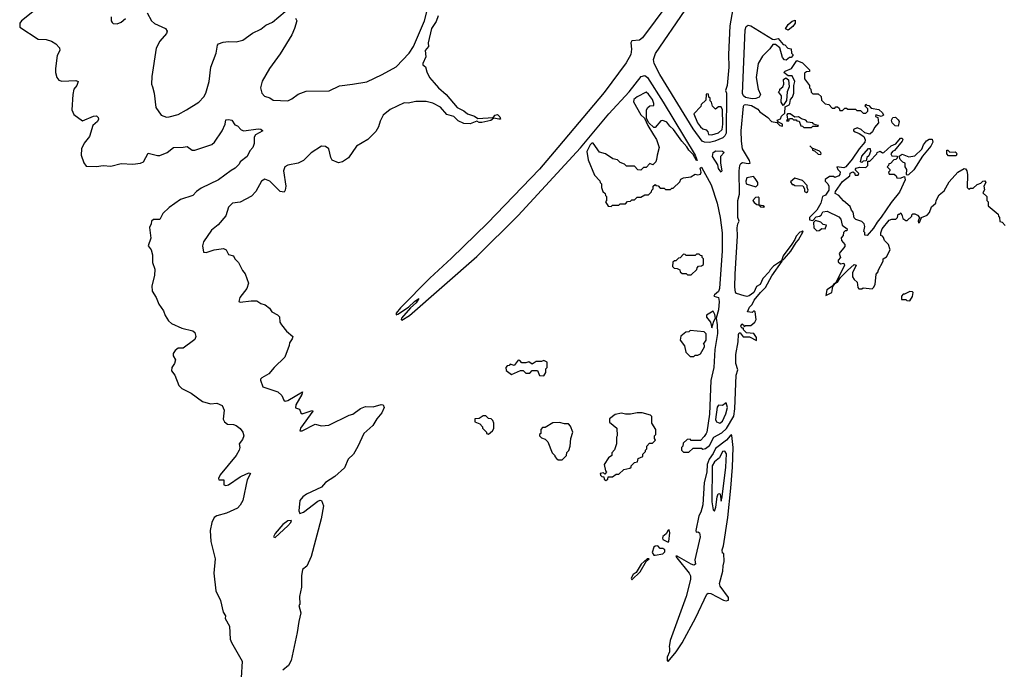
# Model space of a CAD drawing. Extents: x 2240384 to 2404287, y 351326 to 526670.
# Tile 193 of 256: x 2260870 to 2268486, y 508791 to 513813. Entities that reach past the tile are written whole.
import ezdxf

# ---------------------------------------------------------------- set-up
doc = ezdxf.new("R2010")
doc.units = 0

msp = doc.modelspace()

# ---------------------------------------------------------------- linework, layer by layer
at = {"layer": '0CON20XD'}
for points in [[(2266205, 512864.7), (2266165.8, 512865.8), (2266149.1, 512875), (2266079.4, 512969.4), (2265820.3, 513390.3), (2265777.1, 513475), (2265771.4, 513505), (2265789, 513551), (2266246.2, 514225)], [(2265883.8, 513935), (2265687.6, 513672.4), (2265665, 513655.6), (2265605, 513650), (2265596.7, 513635), (2265602.3, 513585), (2265597.2, 513542.8), (2265561.1, 513478.9), (2265390.7, 513249.3), (2265033.6, 512823.6), (2264891.5, 512658.5), (2264489.6, 512240.4), (2264211.2, 511968.8), (2264043.1, 511815), (2263814.5, 511585.5), (2263783.3, 511545), (2263782.5, 511532.5), (2263795, 511537.5), (2263878.3, 511591.7), (2263923.3, 511635), (2263957, 511657), (2263935.7, 511624.3), (2263893.3, 511586.7), (2263823.9, 511506.1), (2263820, 511495), (2263825, 511490), (2263885, 511526.2), (2264405, 511982.9), (2264725, 512300), (2265208.9, 512821.1), (2265426.2, 513085), (2265583.8, 513255), (2265676.7, 513373.3), (2265705, 513381.6), (2265726.9, 513366.9), (2265848.4, 513175), (2266095, 512766.2), (2266110, 512725), (2266105, 512723.3), (2266079.5, 512769.5), (2266045, 512804), (2266030.6, 512830.6), (2265992.9, 512872.9), (2265926.9, 512965), (2265899.1, 512989.1), (2265875, 513021.2), (2265845, 513032.5), (2265828.3, 513031.7), (2265785, 512980), (2265775, 512980), (2265736.4, 513016.4), (2265718.3, 513048.3), (2265717.5, 513115), (2265727.5, 513135), (2265743.9, 513146.1), (2265775, 513150), (2265776.2, 513163.8), (2265765, 513196.7), (2265735, 513236.2), (2265715, 513252.5), (2265645, 513215.8), (2265621.4, 513195), (2265617.5, 513177.5), (2265675, 513077.5), (2265702.5, 513052.5), (2265727.5, 512995), (2265772, 512922), (2265797, 512887), (2265817.5, 512825), (2265800, 512765), (2265797, 512733), (2265790, 512715), (2265768.3, 512691.7), (2265745, 512700), (2265715, 512670), (2265695, 512670), (2265675, 512650), (2265651.7, 512651.7), (2265625, 512680), (2265565, 512680), (2265547, 512697), (2265515, 512710), (2265495, 512730), (2265458.3, 512738.3), (2265400, 512775), (2265355, 512790), (2265305, 512857.5), (2265295, 512857.5), (2265283.8, 512845), (2265257.5, 512795), (2265268.3, 512728.3), (2265315, 512610), (2265358.3, 512568.3), (2265360, 512555), (2265370, 512545), (2265370, 512515), (2265380, 512485), (2265398.3, 512468.3), (2265400, 512455), (2265410, 512445), (2265410, 512415), (2265400, 512405), (2265421.7, 512371.7), (2265445, 512370), (2265455, 512380), (2265505, 512380), (2265515, 512390), (2265555, 512390), (2265571.7, 512408.3), (2265595, 512410), (2265605, 512420), (2265625, 512420), (2265645, 512440), (2265675, 512440), (2265705, 512460), (2265735, 512460), (2265758.3, 512481.7), (2265760, 512495), (2265770, 512505), (2265770, 512525), (2265785, 512540), (2265791.7, 512531.7), (2265808.3, 512528.3), (2265825, 512510), (2265855, 512510), (2265865, 512500), (2265905, 512500), (2265915, 512510), (2265925, 512510), (2265975, 512560), (2265985, 512580), (2266005, 512590), (2266061.7, 512598.3), (2266095, 512620), (2266115, 512612.5), (2266135, 512620), (2266140, 512635), (2266133.6, 512666.4), (2266145, 512672.5), (2266218.9, 512535), (2266265.5, 512395)], [(2261024.5, 513915), (2260884.3, 513805), (2260870, 513785), (2260870, 513755), (2261013.4, 513663.4), (2261075, 513659.1), (2261116.7, 513646.7), (2261149.2, 513625), (2261178, 513595), (2261181.2, 513575), (2261160.8, 513535), (2261145.8, 513435.8), (2261146.2, 513405), (2261156.7, 513365), (2261172.5, 513345), (2261195, 513338.8), (2261305, 513343.3), (2261322.5, 513335), (2261312, 513305), (2261288.6, 513275), (2261280, 513235), (2261274.2, 513115), (2261289.7, 513079.7), (2261355, 513030), (2261441.9, 513068.1), (2261465, 513068.5), (2261477.9, 513057.9), (2261480.6, 513045), (2261473.1, 513026.9), (2261434.5, 512995), (2261411.2, 512908.8), (2261367.5, 512857.5), (2261348, 512815), (2261345.8, 512765), (2261365, 512707.5), (2261385, 512680), (2261465, 512678), (2261515, 512686.7), (2261575, 512680), (2261655, 512700), (2261745, 512696.2), (2261805, 512703.3), (2261828.8, 512715), (2261865, 512781.2), (2261935, 512762), (2261955, 512762.5), (2262010, 512785), (2262060, 512825), (2262135, 512826.7), (2262165, 512833.3), (2262205, 512803.8), (2262225, 512803.8), (2262355, 512848.8), (2262377.5, 512865), (2262436.7, 512955), (2262458.8, 513005), (2262465, 513037.5), (2262485, 513042.5), (2262510, 513035), (2262535, 513000), (2262555, 512992.5), (2262582.7, 512962.7), (2262602.7, 512952.7), (2262715, 512968.8), (2262735, 512967.5), (2262750, 512955), (2262695, 512922.5), (2262683.8, 512905), (2262682.5, 512855), (2262673.3, 512825), (2262651.4, 512798.6), (2262630, 512755), (2262576.2, 512713.8), (2262567.5, 512695), (2262536.7, 512665), (2262505, 512648), (2262408.8, 512575), (2262275, 512510.5), (2262237.5, 512485), (2262208, 512455), (2262115, 512422.5), (2262025, 512360.5), (2261977.5, 512315), (2261955, 512267.5), (2261905, 512267.5), (2261890, 512255), (2261887.5, 512235), (2261873.6, 512206.4), (2261883.3, 512125), (2261863.3, 512065), (2261886.7, 512035), (2261896.2, 511995), (2261896.7, 511935), (2261916.2, 511885), (2261913.8, 511835), (2261891.2, 511755), (2261894, 511715), (2261926, 511665), (2261947.1, 511615), (2261982.1, 511562.1), (2261995.8, 511525), (2262020, 511485), (2262045, 511464), (2262125, 511428.8), (2262208.3, 511408.3), (2262223.6, 511393.6), (2262232.5, 511365), (2262225, 511340), (2262215, 511332.5), (2262135, 511273.8), (2262095, 511272.5), (2262072.5, 511255), (2262058.3, 511231.7), (2262057.5, 511215), (2262076.4, 511183.6), (2262066.2, 511155), (2262045.7, 511125), (2262045, 511097.5), (2262070, 511065), (2262101.2, 510985), (2262125, 510962), (2262196.6, 510926.6), (2262285, 510862.5), (2262345, 510844.3), (2262395, 510847.5), (2262435, 510831.2), (2262451.2, 510795), (2262444, 510725), (2262453.2, 510703.2), (2262477.5, 510685), (2262525, 510684.2), (2262545, 510675.8), (2262575, 510652.5), (2262595.8, 510625), (2262603, 510597), (2262592.5, 510567.5), (2262567.5, 510535), (2262572.5, 510505), (2262568.6, 510485), (2262544.4, 510445), (2262421.4, 510295), (2262407.5, 510265), (2262410, 510255), (2262450, 510255), (2262448.3, 510218.3), (2262465, 510211.2), (2262485, 510218), (2262575, 510277.8), (2262625, 510302.5), (2262645, 510311.2), (2262656, 510305), (2262630, 510255), (2262596.7, 510095), (2262575, 510060), (2262553.6, 510036.4), (2262470.9, 509999.1), (2262395, 509977.5), (2262375, 509964.2), (2262355, 509926.2), (2262343.8, 509865), (2262347.9, 509777.9), (2262381.9, 509645), (2262370.6, 509535), (2262387.8, 509397.8), (2262423.9, 509323.9), (2262443.9, 509233.9), (2262460.8, 509205), (2262460, 509185), (2262492.5, 509125), (2262499.2, 509025), (2262507.7, 508997.7), (2262590, 508855), (2262582, 508725)], [(2261855.6, 513865), (2261890.8, 513805), (2261912.4, 513782.4), (2261997.5, 513745), (2262010, 513725), (2262006.7, 513705), (2261954.4, 513645.6), (2261925, 513592.5), (2261893.3, 513375), (2261888.8, 513315), (2261896.4, 513293.6), (2261910, 513245), (2261922, 513135), (2261965, 513073.8), (2262005, 513058.8), (2262025, 513061.2), (2262095, 513080.8), (2262160, 513115), (2262256.2, 513175), (2262294.3, 513215.7), (2262310, 513245), (2262335.7, 513335), (2262348.2, 513445), (2262389.2, 513555), (2262400, 513615), (2262407.5, 513625), (2262445, 513638.8), (2262485, 513644), (2262545, 513640.8), (2262595, 513655.6), (2262671.4, 513708.6), (2262735, 513738.9), (2262775, 513771.8), (2262825, 513794.5), (2262924.2, 513875.8)], [(2263003.6, 513823.6), (2263012.5, 513805), (2262996.2, 513745), (2262973.8, 513695), (2262885, 513550), (2262803.4, 513436.6), (2262745, 513336.7), (2262732.5, 513285), (2262744, 513245), (2262762.4, 513222.4), (2262805, 513209.2), (2262831.5, 513191.5), (2262945, 513186.4), (2262975, 513200), (2263025, 513237.8), (2263085, 513260), (2263265, 513263.9), (2263345, 513300.3), (2263444.7, 513315.3), (2263556.4, 513333.6), (2263675, 513388.4), (2263781.1, 513448.9), (2263881.4, 513555), (2263915, 513605.8), (2264002.1, 513805), (2264026.6, 513903.4)], [(2266386.2, 513896.2), (2266363.8, 513765), (2266353.5, 513545), (2266356.1, 513445), (2266343.5, 513305), (2266328.8, 513265), (2266338.1, 513245), (2266335.4, 512935), (2266325.3, 512914.7), (2266309.4, 512900.6), (2266246.8, 512873.2), (2266205, 512864.7)], [(2261577.5, 513835), (2261577.5, 513805), (2261585, 513790), (2261593.6, 513783.6), (2261625, 513780), (2261655, 513792.5), (2261687.9, 513822.1)], [(2264106.9, 513843.1), (2264092, 513798), (2264056.4, 513745), (2264029.7, 513635), (2264031.5, 513605), (2264007.3, 513575), (2264012.4, 513525), (2263988.2, 513475), (2263989.4, 513465), (2264008, 513448), (2264018.8, 513408.8), (2264040.6, 513365), (2264075.6, 513325), (2264108.5, 513285), (2264170, 513235), (2264254.4, 513134.4), (2264305, 513109.1), (2264335, 513085.7), (2264387.9, 513067.9), (2264415, 513048), (2264533.4, 513056.6), (2264546.7, 513075), (2264565, 513081.2), (2264585, 513063.1), (2264590, 513045), (2264575, 513043.1), (2264537.3, 513052.7), (2264515, 513033.5), (2264445, 513019.4), (2264425, 513019.2), (2264405, 513027.5), (2264355, 513008.4), (2264305, 513010.4), (2264261.5, 513031.5), (2264226.9, 513065), (2264175, 513081.2), (2264125, 513135.9), (2264065, 513168), (2264015, 513179.6), (2263935, 513181.3), (2263875, 513166.7), (2263845, 513168.9), (2263735, 513118.9), (2263680.6, 513075), (2263657.9, 513027.9), (2263644.5, 512985), (2263625, 512948.6), (2263564, 512886), (2263476, 512835), (2263412.5, 512745), (2263366.7, 512715), (2263335, 512706), (2263287.7, 512727.7), (2263276.8, 512746.8), (2263260.6, 512815), (2263235, 512833.1), (2263205, 512834), (2263125.5, 512784.5), (2263065, 512724.3), (2263025, 512704.4), (2262945, 512688.6), (2262920.8, 512675), (2262910.6, 512645), (2262928.6, 512525), (2262923.8, 512495), (2262915, 512480), (2262885, 512486), (2262805.7, 512565), (2262765, 512580.6), (2262740.6, 512565), (2262696.5, 512485), (2262661.9, 512448.1), (2262575, 512402.2), (2262516.7, 512395), (2262485.5, 512364.5), (2262463.6, 512296.4), (2262405, 512227.8), (2262352.5, 512185), (2262292.9, 512095), (2262284, 512065), (2262292.5, 512015), (2262313.4, 512013.4), (2262375, 512034.2), (2262445.3, 512045.3), (2262468, 512035), (2262485, 511998), (2262525, 511987.5), (2262533.8, 511965), (2262562.5, 511935), (2262592.9, 511875), (2262615, 511848), (2262639.1, 511775), (2262626.2, 511735), (2262573.2, 511665), (2262564, 511634), (2262575, 511628.8), (2262659.6, 511640.4), (2262705, 511639.6), (2262735, 511619.5), (2262768.9, 511608.9), (2262801.7, 511581.7), (2262821.2, 511555), (2262865, 511530.8), (2262878.6, 511515), (2262882, 511475), (2262894.2, 511455), (2262935, 511404), (2262982, 511365), (2262978.1, 511345), (2262957.1, 511315), (2262955.5, 511294.5), (2262920.8, 511205), (2262838.8, 511125), (2262796.7, 511075), (2262742.5, 511045), (2262732.5, 511035), (2262733, 511027), (2262750, 510975), (2262867.3, 510937.3), (2262898.8, 510908.8), (2262912.1, 510872.1), (2262922.8, 510862.8), (2262945, 510868.9), (2263056.7, 510935), (2263053.1, 510915), (2263005.8, 510835), (2263002.5, 510812.5), (2263035, 510802.5), (2263043.9, 510773.9), (2263055, 510766.7), (2263125, 510790), (2263135, 510792.5), (2263137.3, 510787.3), (2263043.2, 510655), (2263036.7, 510635), (2263055, 510634.5), (2263155, 510685.6), (2263203.7, 510673.7), (2263260.9, 510679.1), (2263417.5, 510755), (2263447.1, 510762.9)], [(2266815, 513732.5), (2266792.5, 513742.5), (2266813.5, 513776.5), (2266845, 513802.5), (2266869.3, 513809.3), (2266868, 513785), (2266850.8, 513759.2), (2266815, 513732.5)], [(2266535, 513200), (2266485, 513212.5), (2266467.8, 513225), (2266462.2, 513242.2), (2266480.4, 513735), (2266489.1, 513760.9), (2266505, 513770.8), (2266525.8, 513765.8), (2266693, 513663), (2266705, 513660), (2266737.5, 513667.5), (2266775, 513620), (2266788.3, 513618.3), (2266811.7, 513591.7), (2266838.3, 513588.3), (2266840, 513555), (2266850, 513545), (2266850, 513535), (2266838.3, 513521.7), (2266825, 513520), (2266798.8, 513501.2), (2266785, 513502.5), (2266770.5, 513520.5), (2266750, 513595), (2266715, 513620), (2266695, 513620), (2266673, 513587), (2266615, 513530), (2266582.5, 513475), (2266567.5, 513365), (2266582.5, 513275), (2266600, 513235), (2266590, 513215), (2266565, 513203.3), (2266535, 513200)], [(2266265.5, 512395), (2266289.1, 512285), (2266303.1, 512165), (2266304.4, 512025), (2266283.1, 511735), (2266275, 511711.2), (2266243.6, 511686.4), (2266240, 511675), (2266274.2, 511664.2), (2266281.5, 511635), (2266275, 511570), (2266257.5, 511505), (2266265.5, 511455), (2266266.9, 511386.9), (2266246.9, 511263.1), (2266239.3, 511125), (2266216.5, 511025), (2266205, 510762.5), (2266186.2, 510623.8), (2266180, 510615), (2266165, 510590), (2266135, 510560), (2266065, 510560), (2266055, 510570), (2266031.7, 510568.3), (2266001.7, 510538.3), (2266000, 510515), (2265990, 510505), (2265990, 510485), (2266005, 510470), (2266045, 510470), (2266078.3, 510501.7), (2266145, 510500), (2266155, 510492.5), (2266175, 510498.8), (2266205, 510520.8), (2266240, 510585), (2266301.2, 510618.8), (2266337.3, 510652.7), (2266392.9, 510747.1), (2266402.5, 510805), (2266411.1, 511065), (2266423.8, 511105), (2266409.6, 511155), (2266408.9, 511225), (2266428.3, 511321.7), (2266430.6, 511379.4), (2266435, 511392.5), (2266441.7, 511391.7), (2266465, 511360), (2266515, 511360), (2266568.3, 511331.7), (2266570, 511355), (2266548.3, 511388.3), (2266491.7, 511391.7), (2266470, 511415), (2266468.3, 511428.3), (2266455, 511427.5), (2266447.5, 511445), (2266455, 511462.5), (2266470, 511455), (2266475, 511440), (2266485, 511450), (2266525, 511450), (2266557.5, 511475), (2266567.5, 511495), (2266560, 511555), (2266555, 511560), (2266545, 511560), (2266535, 511550), (2266500, 511555), (2266515, 511590), (2266535, 511610), (2266552.5, 511645), (2266600, 511705), (2266638.3, 511741.7), (2266687.7, 511832.3), (2266766.7, 511945), (2266770, 511960), (2266775, 511957.5), (2266785, 511966.7), (2266835.8, 512024.2), (2266875, 512090), (2266895, 512110), (2266930, 512175), (2266925, 512180), (2266918.3, 512171.7), (2266905, 512170), (2266875, 512140), (2266867, 512113), (2266843.6, 512076.4), (2266775, 511986.2), (2266761.7, 511948.3), (2266701.7, 511908.3), (2266675, 511880), (2266667.5, 511865), (2266617, 511813), (2266597.5, 511765), (2266570, 511750), (2266547.5, 511705), (2266511.7, 511678.3), (2266495, 511672.5), (2266475, 511677.5), (2266415, 511696.7), (2266407.7, 511707.7), (2266402.1, 511745), (2266403.1, 511846.9), (2266422.2, 512142.2), (2266420, 512205), (2266424.5, 512235), (2266436.2, 512255), (2266425.8, 512285), (2266424.4, 512315), (2266425.9, 512414.1), (2266438, 512465), (2266434.5, 512645), (2266440, 512685), (2266448, 512702), (2266460, 512710), (2266505, 512700), (2266520, 512705), (2266514.4, 512725), (2266461.8, 512815), (2266452.3, 512875), (2266449.6, 512955), (2266467.5, 513145), (2266475, 513155.7), (2266487.7, 513157.7), (2266529.5, 513149.5), (2266580, 513120), (2266595, 513100), (2266656, 513056), (2266685, 513026.7), (2266727.5, 513017.5), (2266750, 512995), (2266770, 512990), (2266770, 513005), (2266740, 513020), (2266730, 513035), (2266755, 513047.5), (2266763.9, 513066.1), (2266788.8, 513091.2), (2266790.7, 513139.3), (2266822.5, 513155), (2266827.5, 513165), (2266832.5, 513195), (2266847, 513213), (2266857.5, 513245), (2266857.5, 513305), (2266866.7, 513335), (2266845, 513380), (2266815, 513380), (2266780, 513405), (2266790, 513415), (2266840, 513435), (2266881.7, 513498.3), (2266925, 513480), (2266980, 513425), (2266978.3, 513411.7), (2266955, 513410), (2266941.7, 513398.3), (2266940, 513355), (2266980, 513305), (2266980, 513285), (2266990, 513275), (2266991.7, 513251.7), (2267005, 513240), (2267045, 513240), (2267068.3, 513218.3), (2267071.7, 513191.7), (2267101.7, 513161.7), (2267128.3, 513158.3), (2267155, 513130), (2267175, 513130), (2267181.7, 513138.3), (2267195, 513140), (2267208.3, 513128.3), (2267215, 513110), (2267235, 513110), (2267251.7, 513128.3), (2267265, 513130), (2267275, 513120), (2267335, 513120), (2267345, 513110), (2267375, 513110), (2267395, 513090), (2267415, 513090), (2267430, 513105), (2267430, 513125), (2267410, 513145), (2267415, 513160), (2267421.7, 513151.7), (2267438.3, 513148.3), (2267455, 513130), (2267515, 513117.5), (2267545, 513093.3), (2267552, 513075), (2267534, 513064), (2267491.7, 513078.3), (2267490, 513065), (2267507.5, 513057.5), (2267512, 513015), (2267481.4, 512978.6), (2267467.1, 512945), (2267445, 512929.2), (2267408.3, 512938.3), (2267380, 512965), (2267347, 512977), (2267320, 512965), (2267320, 512955), (2267332.5, 512945), (2267364, 512934), (2267400, 512910), (2267410, 512885), (2267408.1, 512865), (2267364.3, 512815.7), (2267310, 512735), (2267260, 512675), (2267245, 512666.7), (2267190, 512675), (2267197.5, 512655), (2267215.8, 512635.8), (2267213.9, 512616.1), (2267205, 512606.7), (2267175, 512592.5), (2267165, 512600), (2267135, 512600), (2267101.7, 512578.3), (2267100, 512565), (2267120, 512545), (2267127.5, 512525), (2267127.5, 512495), (2267103, 512457), (2267080, 512445), (2267067.5, 512395), (2267035, 512340), (2266998.3, 512301.7), (2266980, 512285), (2266980, 512265), (2267005, 512260), (2267031.7, 512288.3), (2267057, 512293), (2267068.3, 512301.7), (2267083, 512327), (2267115, 512332.5), (2267205, 512290), (2267221.7, 512271.7), (2267232.5, 512225), (2267270, 512195), (2267268.3, 512181.7), (2267255, 512180), (2267241.7, 512168.3), (2267240, 512145), (2267223, 512127), (2267227.5, 512105), (2267252.5, 512075), (2267251.7, 512058.3), (2267210, 512005), (2267220, 511975), (2267200, 511955), (2267201.7, 511941.7), (2267220, 511925), (2267245, 511930), (2267250, 511915), (2267181.7, 511778.3), (2267165, 511766.2), (2267158.3, 511751.7), (2267114.4, 511725.6), (2267105, 511680), (2267150.8, 511705), (2267160.7, 511749.3), (2267177.5, 511772.5), (2267196.2, 511785), (2267219.5, 511820.5), (2267273.3, 511875), (2267325, 511920), (2267340, 511915), (2267312.5, 511855), (2267312.5, 511825), (2267323.6, 511803.6), (2267347.5, 511785), (2267353.3, 511743.3), (2267361.7, 511731.7), (2267385, 511732.5), (2267395, 511740), (2267463, 511733), (2267475, 511742.5), (2267486.2, 511765), (2267493.8, 511846.2), (2267510, 511865), (2267510, 511875), (2267550, 511945), (2267550, 511965), (2267575, 511980), (2267602.5, 512035), (2267590, 512075), (2267560, 512105), (2267551.7, 512128.3), (2267545, 512140), (2267530, 512145), (2267530, 512165), (2267542.5, 512195), (2267595, 512262.5), (2267615, 512270), (2267648.3, 512271.7), (2267660, 512285), (2267665, 512310), (2267675, 512310), (2267685, 512320), (2267697, 512297), (2267700, 512275), (2267725, 512260), (2267735, 512260), (2267770, 512295), (2267770, 512305), (2267778.3, 512311.7), (2267795, 512312.5), (2267815, 512302.5), (2267830, 512285), (2267820, 512255), (2267823.6, 512243.6), (2267830, 512245), (2267846.7, 512283.3), (2267888.3, 512301.7), (2267908.3, 512321.7), (2267923.8, 512365), (2267956, 512394), (2267960, 512415), (2267981.7, 512458.3), (2268020.3, 512489.7), (2268059.5, 512560.5), (2268127.5, 512635), (2268175, 512662.5), (2268185, 512660), (2268197.5, 512645), (2268202.5, 512615), (2268200, 512515), (2268211.7, 512501.7), (2268225, 512510), (2268245, 512510), (2268275, 512540), (2268305, 512550), (2268320, 512565), (2268336.7, 512566.7), (2268342.5, 512555), (2268327.5, 512525), (2268333, 512497), (2268320, 512475), (2268350, 512445), (2268350, 512415), (2268360, 512405), (2268360, 512375), (2268438.3, 512308.3), (2268440, 512295), (2268450, 512285), (2268451.7, 512251.7), (2268468.3, 512248.3), (2268491.7, 512221.7)], [(2266775, 513150), (2266760, 513175), (2266762.5, 513225), (2266740, 513255), (2266750, 513265), (2266750, 513275), (2266772.5, 513295), (2266780, 513315), (2266778.3, 513351.7), (2266795, 513362.5), (2266817.5, 513347.5), (2266822.5, 513295), (2266807.5, 513255), (2266801.7, 513188.3), (2266775, 513150)], [(2266225, 512922.9), (2266275, 512937.1), (2266304.2, 512965), (2266310, 513005), (2266305.9, 513115.9), (2266295, 513140), (2266275, 513140), (2266251.7, 513121.7), (2266230, 513145), (2266220, 513175), (2266210, 513185), (2266210, 513205), (2266200, 513215), (2266198.3, 513238.3), (2266185, 513240), (2266180, 513235), (2266178.3, 513191.7), (2266141.7, 513158.3), (2266138.3, 513141.7), (2266083.8, 513085), (2266113.3, 513015), (2266135, 512984), (2266155, 512968.8), (2266181.2, 512961.2), (2266193.3, 512945), (2266197.5, 512925), (2266225, 512922.9)], [(2266995, 512980), (2267005, 512990), (2267045, 512990), (2267050, 512995), (2267025, 513000), (2267008.3, 513008.3), (2267005, 513016.7), (2266965, 513020), (2266950, 513035), (2266916.4, 513046.4), (2266895, 513062.5), (2266865, 513060), (2266830, 513085), (2266810, 513085), (2266803, 513077), (2266810, 513045), (2266801.7, 513031.7), (2266818.3, 513031.7), (2266825, 513050), (2266845, 513050), (2266855, 513040), (2266875, 513040), (2266881.7, 513031.7), (2266898.3, 513028.3), (2266911.7, 512991.7), (2266925, 512990), (2266935, 512980), (2266995, 512980)], [(2267665, 512990), (2267643, 512993), (2267617.5, 513015), (2267612.5, 513035), (2267625, 513057.5), (2267645, 513060), (2267665, 513040), (2267672.5, 513025), (2267665, 512990)], [(2267425, 512143.8), (2267407.5, 512147.5), (2267406.7, 512166.7), (2267400, 512175), (2267407.5, 512215), (2267402.5, 512235), (2267383.6, 512253.6), (2267338.3, 512268.3), (2267325, 512280), (2267317.5, 512325), (2267305, 512340), (2267295, 512370), (2267241.4, 512411.4), (2267205, 512453.3), (2267178.3, 512468.3), (2267180, 512485), (2267235, 512563.3), (2267290, 512605), (2267295, 512627.5), (2267315, 512637.5), (2267328.3, 512628.3), (2267331.7, 512611.7), (2267355, 512610), (2267360, 512625), (2267332.5, 512652.5), (2267340, 512665), (2267365, 512672.5), (2267415, 512670), (2267430, 512685), (2267431.7, 512718.3), (2267445, 512720), (2267500, 512775), (2267503.6, 512786.4), (2267525, 512797.5), (2267543, 512783), (2267555, 512786.7), (2267611.4, 512838.6), (2267645.9, 512854.1), (2267682.9, 512897.1), (2267695.9, 512895.9), (2267701.2, 512885), (2267696.2, 512875), (2267637.5, 512802.5), (2267622.5, 512795), (2267607.5, 512775), (2267615, 512760), (2267658.3, 512758.3), (2267658.3, 512741.7), (2267648.3, 512731.7), (2267631.7, 512728.3), (2267605, 512700), (2267591.7, 512698.3), (2267590, 512685), (2267580, 512675), (2267600, 512655), (2267600, 512645), (2267590, 512635), (2267595, 512620), (2267635, 512620), (2267650, 512605), (2267655, 512590), (2267681.7, 512588.3), (2267715, 512600), (2267720, 512575), (2267675, 512480), (2267610.5, 512399.5), (2267534.4, 512285.6), (2267502.2, 512247.8), (2267475, 512201.2), (2267425, 512143.8)], [(2267735, 512610), (2267730, 512615), (2267732.5, 512655), (2267720, 512675), (2267720, 512705), (2267701.7, 512711.7), (2267681.7, 512731.7), (2267671.7, 512758.3), (2267695, 512772.5), (2267747, 512753), (2267795, 512760), (2267848.3, 512811.7), (2267860, 512845), (2267883.6, 512876.4), (2267905, 512890), (2267928.3, 512888.3), (2267932.5, 512865), (2267916.7, 512835), (2267852.5, 512757.5), (2267785, 512652.5), (2267745, 512612.5), (2267735, 512610)], [(2266295, 512633.3), (2266275, 512663.8), (2266270, 512690), (2266229.4, 512755), (2266233.1, 512785), (2266255, 512800), (2266305, 512796.9), (2266318.8, 512785), (2266290, 512755), (2266290, 512705), (2266301.2, 512645), (2266295, 512633.3)], [(2267065, 512770), (2267070, 512775), (2267067.5, 512785), (2267056.4, 512796.4), (2267000, 512820), (2266981.7, 512838.3), (2267000, 512820), (2267003.6, 512803.6), (2267018.3, 512798.3), (2267045, 512772.5), (2267065, 512770)], [(2267385, 512710), (2267373.3, 512715), (2267385, 512756.7), (2267435, 512816.7), (2267448.3, 512818.3), (2267450, 512795), (2267438.3, 512761.7), (2267423, 512747), (2267418.3, 512721.7), (2267395, 512720), (2267385, 512710)], [(2268115, 512760), (2268055, 512760), (2268042.5, 512775), (2268042.5, 512805), (2268050, 512805), (2268065, 512790), (2268105, 512792.5), (2268115, 512787.5), (2268120, 512775), (2268115, 512760)], [(2266565, 512520), (2266580, 512535), (2266580, 512555), (2266560, 512585), (2266545, 512600), (2266495, 512590), (2266487.5, 512565), (2266490, 512545), (2266565, 512520)], [(2266955, 512477.5), (2266965, 512482.5), (2266970, 512495), (2266960, 512515), (2266961.7, 512531.7), (2266925, 512570), (2266865, 512587.5), (2266831.7, 512558.3), (2266845, 512540), (2266855, 512540), (2266865, 512530), (2266928.3, 512528.3), (2266940, 512505), (2266940, 512485), (2266955, 512477.5)], [(2266625, 512362.5), (2266630, 512365), (2266620, 512375), (2266590, 512380), (2266590, 512435), (2266581.7, 512441.7), (2266560.7, 512439.3), (2266540, 512415), (2266550, 512400), (2266573, 512383), (2266590, 512380), (2266600, 512365), (2266625, 512362.5)], [(2267035, 512180), (2267055, 512182.5), (2267075, 512200), (2267100, 512195), (2267110, 512225), (2267085, 512230), (2267067, 512247), (2267025, 512260), (2267010, 512245), (2267013, 512203), (2267035, 512180)], [(2266065, 511840), (2266108.3, 511881.7), (2266110, 511895), (2266121.7, 511908.3), (2266145, 511910), (2266158.3, 511921.7), (2266160, 511965), (2266150, 511975), (2266148.3, 511988.3), (2266135, 511990), (2266125, 512000), (2266105, 512000), (2266095, 511990), (2266025, 511990), (2266018.3, 511998.3), (2266005, 512000), (2265978.3, 511971.7), (2265965, 511970), (2265945, 511950), (2265935, 511950), (2265921.7, 511938.3), (2265920, 511905), (2265931.7, 511891.7), (2265955, 511890), (2265975, 511880), (2265980, 511865), (2265995, 511850), (2266025, 511850), (2266035, 511840), (2266065, 511840)], [(2267755, 511640), (2267777, 511673), (2267780, 511705), (2267775, 511710), (2267755, 511712.5), (2267715, 511690), (2267705, 511690), (2267690, 511675), (2267690, 511650), (2267725, 511650), (2267733, 511643), (2267755, 511640)], [(2266225, 511430), (2266238.3, 511481.7), (2266252.5, 511505), (2266247.5, 511535), (2266235, 511560), (2266182.5, 511527.5), (2266183, 511513), (2266212.5, 511475), (2266225, 511430)], [(2266085, 511210), (2266095, 511220), (2266115, 511220), (2266135, 511230), (2266167, 511283), (2266167, 511297), (2266160, 511305), (2266180, 511335), (2266180, 511385), (2266165, 511400), (2266055, 511410), (2266045, 511400), (2266021.7, 511398.3), (2265983, 511367), (2265980, 511335), (2266011.7, 511291.7), (2266023, 511243), (2266055, 511210), (2266085, 511210)], [(2264925, 511060), (2264940, 511085), (2264940, 511115), (2264950, 511125), (2264950, 511165), (2264925, 511177.5), (2264905, 511170), (2264865, 511170), (2264835, 511150), (2264807.5, 511167.5), (2264785, 511160), (2264755, 511160), (2264738.3, 511178.3), (2264725, 511180), (2264695, 511140), (2264665, 511150), (2264655, 511140), (2264641.7, 511138.3), (2264630, 511125), (2264631.7, 511101.7), (2264675, 511070), (2264745, 511100), (2264765, 511100), (2264785, 511080), (2264815, 511080), (2264835, 511100), (2264875, 511100), (2264891.7, 511061.7), (2264925, 511060)], [(2263447.1, 510762.9), (2263505, 510807.1), (2263545, 510822.2), (2263605, 510820.8), (2263665, 510839.2), (2263682.5, 510835), (2263690, 510815), (2263670, 510775), (2263632.7, 510727.3), (2263602.5, 510675), (2263533.1, 510615), (2263485, 510512.5), (2263451.2, 510455), (2263410.5, 510415), (2263381.5, 510348.5), (2263308.8, 510281.2), (2263234.7, 510235.3), (2263205, 510200), (2263088.8, 510145), (2263060.8, 510125), (2263038, 510095), (2263028.1, 510015), (2263036, 509996), (2263065, 510006.9), (2263175, 510091.3), (2263195, 510098.8), (2263205.3, 510095.3), (2263219.3, 510055), (2263201, 509955), (2263125, 509663.8), (2263090.7, 509589.3), (2263057.5, 509562.5), (2263050, 509515), (2263048.8, 509425), (2263033.9, 509353.9), (2263036.2, 509295), (2263030, 509285), (2263045, 509227.5), (2263028.1, 509161.9), (2263016.3, 509075), (2262969.9, 508860.1), (2262949.5, 508820.5), (2262905.7, 508785)], [(2266285, 510694.3), (2266305, 510710.4), (2266331.2, 510765), (2266344.4, 510815), (2266335, 510850), (2266305, 510830), (2266275, 510832.5), (2266265, 510817.5), (2266252.3, 510722.3), (2266260, 510705), (2266285, 510694.3)], [(2264495, 510610), (2264527.5, 510635), (2264536.4, 510653.6), (2264537.5, 510695), (2264530, 510715), (2264517, 510727), (2264495, 510730), (2264475, 510750), (2264455, 510750), (2264425, 510730), (2264391.7, 510728.3), (2264390, 510705), (2264428.3, 510688.3), (2264450, 510665), (2264450, 510655), (2264480, 510625), (2264480, 510615), (2264495, 510610)], [(2265405, 510250), (2265418.3, 510261.7), (2265421.7, 510278.3), (2265455, 510280), (2265485, 510300), (2265505, 510300), (2265543, 510337), (2265590, 510345), (2265600, 510355), (2265600, 510365), (2265625, 510390), (2265650, 510395), (2265655, 510420), (2265690, 510435), (2265690, 510455), (2265710, 510475), (2265710, 510485), (2265720, 510495), (2265720, 510515), (2265741.7, 510538.3), (2265765, 510540), (2265788.3, 510561.7), (2265780, 510575), (2265780, 510595), (2265790, 510605), (2265790, 510645), (2265760, 510695), (2265760, 510745), (2265750, 510755), (2265685, 510772.5), (2265645, 510772.5), (2265595, 510762.5), (2265555, 510762.5), (2265525, 510770), (2265475, 510760), (2265431.7, 510728.3), (2265431.7, 510701.7), (2265490, 510655), (2265492.5, 510595), (2265487.5, 510585), (2265487.5, 510535), (2265471.7, 510488.3), (2265450, 510465), (2265450, 510445), (2265423.6, 510426.4), (2265390, 510375), (2265400, 510325), (2265410, 510315), (2265395, 510300), (2265385, 510310), (2265360, 510305), (2265361.7, 510291.7), (2265371.7, 510281.7), (2265388.3, 510278.3), (2265391.7, 510261.7), (2265405, 510250)], [(2265065, 510410), (2265100, 510445), (2265103, 510467), (2265117, 510483), (2265127.5, 510515), (2265132.5, 510575), (2265147.5, 510625), (2265131.7, 510671.7), (2265115, 510690), (2265085, 510690), (2265045, 510700), (2264995, 510697.5), (2264935, 510660), (2264915, 510660), (2264900, 510645), (2264900, 510615), (2264890, 510605), (2264890, 510595), (2264905, 510580), (2264935, 510570), (2264955, 510550), (2264990, 510465), (2265010, 510445), (2265010, 510435), (2265021.7, 510421.7), (2265035, 510410), (2265065, 510410)], [(2265885, 508852.5), (2265947.5, 508925), (2265993.8, 508995), (2266099.3, 509190.7), (2266185, 509372.2), (2266195, 509379.1), (2266215, 509377.7), (2266315, 509324.4), (2266335, 509319.2), (2266352.5, 509325), (2266352.5, 509345), (2266288, 509435), (2266283.3, 509455), (2266309.4, 509550.6), (2266310.8, 509590.8), (2266320, 509625), (2266316.4, 509686.4), (2266305, 509690), (2266302.5, 509715), (2266314.1, 509745.9), (2266348.2, 509965), (2266370.8, 510190.8), (2266384.7, 510355), (2266388.8, 510505), (2266378.8, 510598.8), (2266375, 510602.5), (2266365, 510596.2), (2266336.7, 510563.3), (2266252, 510498), (2266235, 510459.6), (2266203.4, 510416.6), (2266186.4, 510375), (2266184.8, 510315), (2266165.5, 510235), (2266155, 510062.5), (2266139.2, 510005), (2266122, 509978), (2266100, 509865), (2266102.5, 509852.5), (2266115, 509853.3), (2266128.8, 509845), (2266134.3, 509815), (2266093.4, 509636.6), (2266096.4, 509603.6), (2266085, 509596.2), (2266063.9, 509603.9), (2265955, 509666.5), (2265944.1, 509665.9), (2265953.2, 509653.2), (2266049.1, 509535), (2266057.5, 509515), (2266057.8, 509485), (2266024.3, 509355), (2265901.4, 509015), (2265892.5, 508965), (2265897.5, 508955), (2265896.2, 508925), (2265877.5, 508885), (2265878.3, 508858.3), (2265885, 508852.5)], [(2266245, 510013.3), (2266255.9, 510044.1), (2266264.2, 510124.2), (2266273, 510147), (2266285, 510150), (2266287.5, 510145), (2266295, 510090), (2266302.5, 510125), (2266331.2, 510355), (2266336, 510456), (2266325, 510477.7), (2266305, 510473.8), (2266283.5, 510426.5), (2266243.7, 510395), (2266225.5, 510365), (2266223.9, 510085), (2266234.3, 510024.3), (2266245, 510013.3)], [(2262845, 509810.6), (2262945, 509900), (2262968.1, 509925), (2262972.5, 509942.5), (2262945, 509938), (2262905, 509910), (2262845, 509841.2), (2262832.5, 509815), (2262845, 509810.6)], [(2265885, 509774.2), (2265891.7, 509778.3), (2265900, 509845), (2265895, 509870), (2265885, 509867.5), (2265871.2, 509838.8), (2265845, 509818), (2265841.5, 509805), (2265845, 509794.5), (2265885, 509774.2)], [(2265785, 509672.5), (2265845, 509683.3), (2265859.5, 509700.5), (2265860, 509715), (2265845, 509724), (2265825, 509726), (2265805, 509745.5), (2265785, 509744.2), (2265773.9, 509735), (2265762.9, 509695), (2265774, 509674), (2265785, 509672.5)], [(2265605, 509484), (2265670, 509545), (2265719.3, 509630.7), (2265740, 509645), (2265723.3, 509645), (2265678.1, 509605), (2265639.7, 509540.3), (2265615, 509524), (2265600.8, 509495), (2265605, 509484)]]:
    msp.add_lwpolyline(points, dxfattribs=at)

doc.saveas('drawing.dxf')
